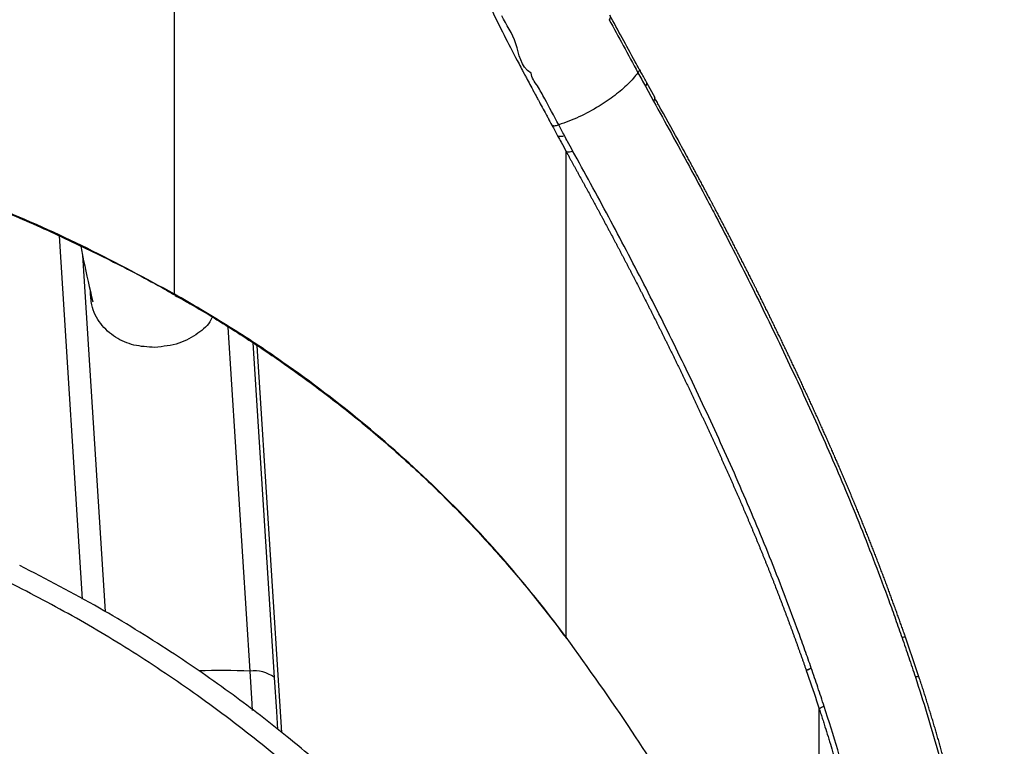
# Paper-space layout '_Top' of a CAD drawing. Header units: millimetres. Extents: x -275 to 275, y -307 to 308.
# Tile 8 of 9: x 154 to 275, y 74 to 164. Entities that reach past the tile are written whole.
import ezdxf

# ---------------------------------------------------------------- set-up
doc = ezdxf.new("R2010")
doc.units = ezdxf.units.MM

psp = doc.layouts.new('_Top')

# ---------------------------------------------------------------- linework, layer by layer
at = {"color": 7, "linetype": 'Continuous', "lineweight": 25}
for p, q in [((172.99, 129.87), (172.99, 240.35)), ((226.65, 163.74), (226.65, 163.73)), ((232.31, 154.09), (231.29, 155.96)), ((231.12, 155.53), (232.12, 153.7)), ((221.34, 87.55), (221.34, 147.46)), ((161.63, 92.24), (158.78, 137.05)), ((161.62, 134.7), (164.42, 90.7)), ((173.05, 129.76), (173.06, 129.75)), ((182.32, 83.35), (179.62, 125.81)), ((182.66, 123.85), (185.28, 82.59)), ((186.23, 75.77), (183.2, 123.49)), ((262.8, 87.48), (262.8, 87.48)), ((251.6, 83.72), (251.59, 83.73)), ((252.58, 32.38), (252.58, 78.71))]:
    psp.add_line(p, q, dxfattribs=at)
at = {"color": 7, "linetype": 'Continuous', "lineweight": 25, "flags": 128}
for points in [[(182.62, 78.51), (182.57, 79.32), (182.32, 83.35)], [(264.88, 82.66), (264.89, 82.68), (264.87, 82.69), (264.84, 82.69), (264.8, 82.69), (264.73, 82.68), (264.65, 82.66), (264.56, 82.64), (264.45, 82.62)], [(185.28, 82.59), (185.55, 78.36), (185.68, 76.17)]]:
    psp.add_lwpolyline(points, dxfattribs=at)
at = {"color": 7, "linetype": 'Continuous', "lineweight": 25}
for centre, radius, start, end in [((230.83, 155.89), 0.461, 309.067, 8.8378), ((231.83, 154.07), 0.465, 307.1626, 2.1537), ((220.63, 150.5), 1.15, 252.105, 294.4643), ((221.57, 148.69), 1.26, 259.4079, 296.7026), ((173.15, 129.89), 0.167, 188.5942, 233.8438), ((221.62, 87.6), 0.284, 190.1339, 219.6115), ((178.75, 16.58), 66.86, 86.9428, 92.3914), ((182.85, 79.3), 4.09, 53.6266, 97.5611), ((253.98, 76.47), 2.64, 107.3496, 122.0804)]:
    psp.add_arc(centre, radius, start, end, dxfattribs=at)
for points, knots in [([(187.48, 223), (187.73, 222.61), (188.1, 222.02), (188.72, 221.03), (189.21, 220.21), (189.69, 219.4), (190.04, 218.8), (190.32, 218.3), (190.6, 217.8), (190.88, 217.3), (191.31, 216.51), (191.74, 215.72), (192.1, 215.03), (192.31, 214.64), (192.51, 214.25), (192.77, 213.76), (193.02, 213.27), (193.37, 212.59), (193.71, 211.91), (194.04, 211.23), (194.27, 210.75), (194.51, 210.27), (194.74, 209.8), (194.96, 209.32), (195.19, 208.84), (195.45, 208.27), (195.67, 207.8), (195.88, 207.33), (196.18, 206.67), (196.51, 205.92), (196.83, 205.18), (197.07, 204.62), (197.3, 204.07), (197.53, 203.52), (197.76, 202.97), (197.94, 202.52), (198.12, 202.06), (198.3, 201.61), (198.51, 201.07), (198.68, 200.62), (198.85, 200.18), (199.02, 199.73), (199.22, 199.2), (199.38, 198.76), (199.54, 198.32), (199.7, 197.88), (199.88, 197.36), (200.03, 196.93), (200.18, 196.5), (200.32, 196.07), (200.47, 195.64), (200.61, 195.21), (200.71, 194.88), (200.85, 194.46), (200.95, 194.12), (201.08, 193.7), (201.19, 193.37), (201.31, 192.95), (201.43, 192.54), (201.58, 192.05), (201.72, 191.56), (201.91, 190.91), (202.09, 190.25), (202.26, 189.67), (202.39, 189.26), (202.49, 188.92), (202.67, 188.34), (202.86, 187.74), (203.08, 187.05), (203.26, 186.52), (203.44, 185.99), (203.59, 185.55), (203.74, 185.1), (203.9, 184.66), (204.1, 184.11), (204.26, 183.66), (204.43, 183.2), (204.6, 182.74), (204.8, 182.18), (205.01, 181.62), (205.23, 181.05), (205.45, 180.48), (205.75, 179.71), (206.05, 178.94), (206.37, 178.15), (206.6, 177.56), (206.85, 176.96), (207.09, 176.36), (207.34, 175.76), (207.6, 175.15), (207.86, 174.53), (208.12, 173.91), (208.38, 173.29), (208.61, 172.77), (208.83, 172.24), (209.15, 171.5), (209.47, 170.75), (209.8, 170), (210.04, 169.45), (210.33, 168.8), (210.63, 168.13), (210.86, 167.62), (211.09, 167.12), (211.33, 166.6), (211.66, 165.91), (212, 165.19), (212.7, 163.74), (213.83, 161.49), (215.08, 159.1), (215.83, 157.67), (216.02, 157.31), (216.07, 157.22), (216.12, 157.13), (216.23, 156.91), (216.49, 156.43), (216.86, 155.73), (217.2, 155.1), (217.4, 154.72), (217.45, 154.63), (217.47, 154.59), (217.51, 154.53), (217.57, 154.41), (217.71, 154.16), (217.98, 153.65), (218.37, 152.93), (218.77, 152.2), (219.17, 151.46), (219.41, 151.02), (219.57, 150.72)], [0, 0, 0, 0, 0.015383, 0.023752, 0.040492, 0.048862, 0.057233, 0.065605, 0.06979, 0.078162, 0.086535, 0.103281, 0.111654, 0.11584, 0.120027, 0.128401, 0.136775, 0.140962, 0.157711, 0.166085, 0.170273, 0.178648, 0.187024, 0.191211, 0.199587, 0.207963, 0.216339, 0.220527, 0.228904, 0.245658, 0.254035, 0.262412, 0.27079, 0.279168, 0.287546, 0.295924, 0.300113, 0.308492, 0.316871, 0.32525, 0.329439, 0.337818, 0.346198, 0.354577, 0.358767, 0.367147, 0.375527, 0.383907, 0.388097, 0.396478, 0.404858, 0.409049, 0.417429, 0.42162, 0.430001, 0.434192, 0.442573, 0.446763, 0.455145, 0.463527, 0.471908, 0.48029, 0.497053, 0.505435, 0.509625, 0.518007, 0.522197, 0.538959, 0.54734, 0.55572, 0.5641, 0.57248, 0.576669, 0.585049, 0.593428, 0.601807, 0.605996, 0.614375, 0.622753, 0.631131, 0.639509, 0.647886, 0.656264, 0.673017, 0.681394, 0.68977, 0.698145, 0.706521, 0.714896, 0.723271, 0.731645, 0.740019, 0.748393, 0.756766, 0.760953, 0.769326, 0.78607, 0.790256, 0.798628, 0.806999, 0.815369, 0.823739, 0.825831, 0.834199, 0.842567, 0.850933, 0.859297, 0.892768, 0.926209, 0.93456, 0.936647, 0.937169, 0.937299, 0.939386, 0.943561, 0.951908, 0.960253, 0.962339, 0.962861, 0.962991, 0.963513, 0.964556, 0.966641, 0.970813, 0.979154, 0.987494, 0.991663, 1, 1, 1, 1]), ([(217.02, 157.12), (217.02, 157.12), (215.65, 157.96), (215.44, 161.02), (213.94, 163.12), (213.39, 164.23), (213.39, 164.23)], [0, 0, 0, 0, 0.000004, 0.497756, 0.999994, 1, 1, 1, 1]), ([(226.72, 164.3), (226.74, 164.25), (226.78, 164.14), (226.76, 163.95), (226.69, 163.8), (226.65, 163.73)], [0, 0, 0, 0, 0.33333, 0.665587, 1, 1, 1, 1]), ([(230.35, 157.65), (230.19, 157.95), (229.48, 159.26), (228.23, 161.5), (227.22, 163.37), (226.72, 164.3)], [0, 0, 0, 0, 0.130008, 0.570411, 1, 1, 1, 1]), ([(226.65, 163.73), (227.22, 162.68), (228.37, 160.56), (229.59, 158.32), (230.2, 157.19)], [0, 0, 0, 0, 0.498213, 1, 1, 1, 1]), ([(220.42, 150.76), (220.42, 150.76), (219.83, 151.85), (218.94, 153.49), (217.85, 155.56), (217.04, 156.59), (217.02, 157.12), (217.02, 157.12)], [0, 0, 0, 0, 0.000007, 0.497948, 0.749557, 0.999995, 1, 1, 1, 1]), ([(230.2, 157.19), (229.82, 156.73), (229.05, 155.81), (227.37, 154.37), (225.31, 152.97), (222.9, 151.66), (221.24, 151.06), (220.42, 150.76)], [0, 0, 0, 0, 0.186542, 0.372572, 0.560643, 0.780373, 1, 1, 1, 1]), ([(230.2, 157.19), (230.2, 157.19), (230.51, 156.64), (230.81, 156.09), (231.12, 155.53)], [0, 0, 0, 0, 0.00003, 1, 1, 1, 1]), ([(231.29, 155.96), (231.07, 156.36), (230.76, 156.93), (230.45, 157.49), (230.35, 157.65)], [0, 0, 0, 0, 0.7005282, 1, 1, 1, 1]), ([(232.12, 153.7), (232.85, 152.37), (234.31, 149.69), (236.55, 145.62), (238.37, 142.21), (240.9, 137.41), (244.09, 131.18), (248.2, 122.76), (252.14, 114.25), (255.93, 105.57), (258.9, 98.16), (260.89, 92.84), (262, 89.78), (262.53, 88.25), (262.8, 87.48)], [0, 0, 0, 0, 0.063964, 0.12805, 0.191762, 0.223615, 0.351078, 0.478757, 0.606426, 0.733868, 0.866867, 0.933425, 0.966712, 1, 1, 1, 1]), ([(263.23, 87.53), (263.19, 87.65), (263.11, 87.88), (262.96, 88.3), (262.82, 88.69), (262.68, 89.09), (262.54, 89.49), (262.4, 89.88), (262.26, 90.28), (262.12, 90.67), (261.98, 91.07), (261.83, 91.46), (261.69, 91.86), (261.54, 92.25), (261.4, 92.64), (261.29, 92.94), (261.14, 93.33), (261, 93.73), (260.85, 94.12), (260.74, 94.41), (260.63, 94.71), (260.52, 95), (260.41, 95.3), (260.3, 95.59), (260.2, 95.84), (260.13, 96.03), (260.07, 96.18), (260.02, 96.3), (259.99, 96.39), (259.98, 96.43), (259.97, 96.46), (259.94, 96.52), (259.84, 96.78), (259.71, 97.12), (259.56, 97.51), (259.41, 97.9), (259.26, 98.3), (259.06, 98.78), (258.91, 99.18), (258.76, 99.57), (258.6, 99.96), (258.45, 100.35), (258.29, 100.74), (258.13, 101.13), (257.98, 101.52), (257.78, 102), (257.62, 102.39), (257.46, 102.78), (257.35, 103.07), (257.23, 103.36), (257.11, 103.65), (256.99, 103.94), (256.89, 104.19), (256.78, 104.43), (256.68, 104.67), (256.52, 105.06), (256.36, 105.45), (256.16, 105.93), (255.95, 106.41), (255.71, 106.99), (255.46, 107.57), (255.25, 108.05), (255.05, 108.54), (254.9, 108.87), (254.79, 109.14), (254.75, 109.22), (254.73, 109.27), (254.67, 109.4), (254.58, 109.62), (254.47, 109.86), (254.37, 110.1), (254.28, 110.29), (254.18, 110.53), (254.09, 110.72), (253.99, 110.96), (253.88, 111.2), (253.78, 111.44), (253.67, 111.68), (253.56, 111.92), (253.44, 112.21), (253.31, 112.5), (253.18, 112.79), (253.05, 113.08), (252.92, 113.36), (252.75, 113.75), (252.58, 114.13), (252.41, 114.51), (252.28, 114.8), (252.15, 115.09), (252.01, 115.38), (251.88, 115.66), (251.71, 116.05), (251.53, 116.43), (251.36, 116.81), (251.23, 117.1), (251.1, 117.39), (250.96, 117.67), (250.83, 117.96), (250.65, 118.34), (250.48, 118.72), (250.3, 119.11), (250.17, 119.39), (250.03, 119.68), (249.9, 119.96), (249.77, 120.25), (249.63, 120.54), (249.5, 120.82), (249.36, 121.11), (249.23, 121.39), (249.09, 121.68), (248.96, 121.96), (248.82, 122.25), (248.69, 122.53), (248.55, 122.82), (248.42, 123.11), (248.28, 123.39), (248.14, 123.67), (248.01, 123.96), (247.87, 124.24), (247.69, 124.62), (247.5, 125), (247.32, 125.38), (247.18, 125.67), (247, 126.04), (246.81, 126.42), (246.63, 126.8), (246.49, 127.09), (246.31, 127.46), (246.12, 127.84), (245.93, 128.22), (245.75, 128.6), (245.56, 128.97), (245.38, 129.35), (245.24, 129.63), (245.09, 129.91), (244.95, 130.2), (244.84, 130.43), (244.74, 130.62), (244.67, 130.76), (244.6, 130.9), (244.53, 131.04), (244.46, 131.18), (244.37, 131.37), (244.2, 131.7), (244.01, 132.08), (243.78, 132.54), (243.54, 133.01), (243.3, 133.48), (243.06, 133.95), (242.87, 134.32), (242.63, 134.79), (242.44, 135.16), (242.2, 135.63), (242.01, 136), (241.77, 136.47), (241.58, 136.84), (241.34, 137.31), (241.1, 137.77), (240.86, 138.23), (240.69, 138.56), (240.56, 138.79), (240.44, 139.02), (240.3, 139.3), (240.15, 139.58), (240.01, 139.86), (239.86, 140.13), (239.74, 140.37), (239.64, 140.55), (239.57, 140.69), (239.47, 140.87), (239.37, 141.06), (239.27, 141.24), (239.2, 141.38), (239.1, 141.57), (238.98, 141.8), (238.83, 142.07), (238.69, 142.35), (238.54, 142.63), (238.34, 142.99), (238.1, 143.45), (237.8, 144), (237.51, 144.55), (237.26, 145.01), (237.1, 145.31), (237.03, 145.44), (236.99, 145.52), (236.86, 145.76), (236.68, 146.08), (236.48, 146.44), (236.19, 146.99), (235.74, 147.81), (234.55, 149.99), (233.48, 151.89), (232.54, 153.59), (232.37, 153.9), (232.25, 154.12), (232.23, 154.16)], [0, 0, 0, 0, 0.005395, 0.009666, 0.018207, 0.022478, 0.026749, 0.035291, 0.039562, 0.043833, 0.052375, 0.056646, 0.060917, 0.069459, 0.07373, 0.078001, 0.082272, 0.090814, 0.095085, 0.099356, 0.103627, 0.107898, 0.112169, 0.11644, 0.120711, 0.122846, 0.124982, 0.127117, 0.128185, 0.128719, 0.128853, 0.129386, 0.131522, 0.140064, 0.144335, 0.148606, 0.157148, 0.161419, 0.169961, 0.174232, 0.178503, 0.187045, 0.191316, 0.195587, 0.204129, 0.2084, 0.216942, 0.221213, 0.225484, 0.229755, 0.234026, 0.238297, 0.242568, 0.244704, 0.248975, 0.253246, 0.261788, 0.266059, 0.274601, 0.283143, 0.291685, 0.300227, 0.304498, 0.31304, 0.315176, 0.316243, 0.31651, 0.317578, 0.321849, 0.32612, 0.328255, 0.332526, 0.334662, 0.338933, 0.341068, 0.345339, 0.34961, 0.351746, 0.356016, 0.360287, 0.364558, 0.368829, 0.3731, 0.377371, 0.381642, 0.390183, 0.394454, 0.398725, 0.402995, 0.407266, 0.411537, 0.415807, 0.424349, 0.428619, 0.43289, 0.437161, 0.441431, 0.445702, 0.449972, 0.458513, 0.462783, 0.467054, 0.471324, 0.475595, 0.479865, 0.484135, 0.488406, 0.492676, 0.496946, 0.501216, 0.505487, 0.509757, 0.514027, 0.518297, 0.522567, 0.526838, 0.531108, 0.535378, 0.539648, 0.543918, 0.552458, 0.556728, 0.560998, 0.565268, 0.573808, 0.578078, 0.582347, 0.586617, 0.595157, 0.599427, 0.603696, 0.612236, 0.616506, 0.620775, 0.625045, 0.629315, 0.633584, 0.635719, 0.637854, 0.639988, 0.642123, 0.644258, 0.646393, 0.650662, 0.659201, 0.663471, 0.672009, 0.680548, 0.684817, 0.693356, 0.697625, 0.706164, 0.710433, 0.718971, 0.72324, 0.731778, 0.736047, 0.744585, 0.753123, 0.757392, 0.759526, 0.763795, 0.768064, 0.772333, 0.776601, 0.78087, 0.785139, 0.787273, 0.789407, 0.791542, 0.79581, 0.797945, 0.800079, 0.802213, 0.806482, 0.81075, 0.815019, 0.819287, 0.823556, 0.832093, 0.840629, 0.849166, 0.857703, 0.861971, 0.863038, 0.863572, 0.865706, 0.874242, 0.87851, 0.882778, 0.89985, 0.916922, 0.985208, 0.989475, 0.998007, 1, 1, 1, 1]), ([(172.99, 129.87), (169.41, 131.8), (162.26, 135.66), (150.95, 140.69), (139.25, 145.11), (126.28, 149.18), (117.07, 151.23), (112.01, 152.35)], [0, 0, 0, 0, 0.189531, 0.37906, 0.571802, 0.764544, 1, 1, 1, 1]), ([(112.05, 152.21), (113, 152.02), (116.39, 151.35), (122.18, 149.96), (129.46, 148.02), (136.76, 145.78), (144.01, 143.25), (151.16, 140.45), (158.19, 137.39), (165.06, 134.07), (170.01, 131.51), (172.62, 129.99), (173.04, 129.74)], [0, 0, 0, 0, 0.043745, 0.155922, 0.270603, 0.387194, 0.504857, 0.622883, 0.740613, 0.858755, 0.977218, 1, 1, 1, 1]), ([(219.57, 150.72), (219.61, 150.7), (219.7, 150.66), (219.9, 150.65), (220.14, 150.68), (220.32, 150.73), (220.42, 150.76)], [0, 0, 0, 0, 0.25, 0.5, 0.75, 1, 1, 1, 1]), ([(221.11, 149.45), (220.88, 149.89), (220.65, 150.32), (220.42, 150.76), (220.42, 150.76)], [0, 0, 0, 0, 0.999962, 1, 1, 1, 1]), ([(219.57, 150.72), (219.57, 150.72), (219.81, 150.28), (220.04, 149.84), (220.28, 149.4)], [0, 0, 0, 0, 0.000089, 1, 1, 1, 1]), ([(220.28, 149.4), (220.42, 149.14), (220.77, 148.5), (221.13, 147.84), (221.34, 147.46)], [0, 0, 0, 0, 0.409681, 1, 1, 1, 1]), ([(222.13, 147.57), (221.93, 147.95), (221.58, 148.58), (221.24, 149.2), (221.11, 149.45)], [0, 0, 0, 0, 0.598587, 1, 1, 1, 1]), ([(221.34, 147.46), (221.41, 147.32), (221.55, 147.07), (221.75, 146.71), (221.93, 146.37), (222.08, 146.09), (222.2, 145.87), (222.33, 145.65), (222.48, 145.37), (222.67, 145.03), (222.91, 144.58), (223.13, 144.18), (223.35, 143.79), (223.5, 143.51), (223.69, 143.17), (223.94, 142.71), (224.15, 142.32), (224.37, 141.92), (224.49, 141.69), (224.65, 141.41), (224.8, 141.12), (224.99, 140.78), (225.17, 140.44), (225.36, 140.1), (225.54, 139.76), (225.7, 139.47), (225.8, 139.29), (225.86, 139.16), (225.96, 138.97), (226.18, 138.57), (226.42, 138.11), (226.73, 137.54), (226.97, 137.08), (227.22, 136.62), (227.4, 136.28), (227.55, 135.99), (227.71, 135.7), (227.86, 135.41), (228.04, 135.07), (228.22, 134.72), (228.37, 134.43), (228.52, 134.15), (228.64, 133.91), (228.8, 133.63), (228.92, 133.39), (229.04, 133.16), (229.16, 132.93), (229.28, 132.7), (229.43, 132.41), (229.58, 132.12), (229.76, 131.77), (230, 131.31), (230.24, 130.84), (230.48, 130.38), (230.66, 130.03), (230.83, 129.68), (231.07, 129.21), (231.31, 128.75), (231.55, 128.28), (231.73, 127.93), (231.9, 127.58), (232.14, 127.11), (232.37, 126.64), (232.61, 126.17), (232.79, 125.82), (232.96, 125.47), (233.14, 125.12), (233.28, 124.82), (233.43, 124.53), (233.57, 124.24), (233.75, 123.88), (233.92, 123.53), (234.1, 123.18), (234.27, 122.82), (234.45, 122.47), (234.62, 122.12), (234.79, 121.76), (234.96, 121.41), (235.14, 121.05), (235.31, 120.7), (235.48, 120.34), (235.65, 119.99), (235.82, 119.63), (235.99, 119.28), (236.16, 118.92), (236.31, 118.63), (236.45, 118.33), (236.56, 118.09), (236.7, 117.79), (236.82, 117.56), (236.96, 117.26), (237.07, 117.02), (237.21, 116.73), (237.32, 116.49), (237.46, 116.19), (237.57, 115.95), (237.71, 115.66), (237.85, 115.36), (237.99, 115.06), (238.13, 114.76), (238.24, 114.52), (238.38, 114.23), (238.52, 113.93), (238.69, 113.57), (238.82, 113.27), (238.96, 112.97), (239.1, 112.67), (239.26, 112.32), (239.43, 111.96), (239.57, 111.66), (239.7, 111.36), (239.84, 111.06), (240, 110.7), (240.14, 110.4), (240.27, 110.1), (240.41, 109.8), (240.57, 109.44), (240.7, 109.14), (240.84, 108.84), (240.97, 108.55), (241.13, 108.19), (241.27, 107.89), (241.4, 107.59), (241.53, 107.29), (241.67, 106.98), (241.77, 106.74), (241.85, 106.56), (241.96, 106.32), (242.06, 106.08), (242.17, 105.84), (242.25, 105.66), (242.35, 105.42), (242.46, 105.18), (242.56, 104.94), (242.64, 104.76), (242.72, 104.58), (242.78, 104.43), (242.83, 104.32), (242.88, 104.22), (243.01, 103.9), (243.19, 103.48), (243.45, 102.88), (243.66, 102.4), (243.86, 101.91), (244.07, 101.43), (244.27, 100.95), (244.47, 100.46), (244.62, 100.1), (244.75, 99.8), (244.85, 99.55), (244.95, 99.31), (245.05, 99.07), (245.18, 98.77), (245.27, 98.52), (245.4, 98.22), (245.52, 97.92), (245.67, 97.55), (245.82, 97.19), (245.96, 96.82), (246.11, 96.46), (246.26, 96.09), (246.4, 95.73), (246.55, 95.36), (246.69, 94.99), (246.84, 94.63), (246.98, 94.26), (247.17, 93.77), (247.36, 93.28), (247.55, 92.79), (247.69, 92.43), (247.79, 92.17), (247.84, 92.02), (247.86, 91.99), (247.87, 91.97), (247.9, 91.89), (247.97, 91.69), (248.09, 91.38), (248.2, 91.07), (248.32, 90.77), (248.44, 90.46), (248.55, 90.15), (248.67, 89.85), (248.76, 89.6), (248.87, 89.29), (248.99, 88.99), (249.12, 88.62), (249.26, 88.25), (249.39, 87.88), (249.53, 87.51), (249.66, 87.14), (249.8, 86.77), (249.93, 86.4), (250.06, 86.03), (250.19, 85.66), (250.33, 85.29), (250.46, 84.92), (250.59, 84.55), (250.72, 84.17), (250.85, 83.8), (250.94, 83.55), (250.98, 83.43)], [0, 0, 0, 0, 0.0069465, 0.0125037, 0.0180608, 0.0236175, 0.0263957, 0.0291738, 0.03473, 0.0402858, 0.0458415, 0.0569526, 0.0597303, 0.0652855, 0.0708406, 0.0763957, 0.0875057, 0.0902832, 0.0958381, 0.0986156, 0.1041705, 0.1097254, 0.1152802, 0.1208349, 0.1263897, 0.1319443, 0.1347216, 0.1354159, 0.1381932, 0.1437477, 0.1548566, 0.1604109, 0.1715194, 0.1770736, 0.1826278, 0.1881818, 0.1909589, 0.1965129, 0.2020669, 0.2076208, 0.2131747, 0.2159516, 0.2215054, 0.2242823, 0.2298361, 0.2326129, 0.2353898, 0.2409434, 0.2437202, 0.2492738, 0.2548273, 0.2603807, 0.2714875, 0.2770408, 0.2825941, 0.2881473, 0.2937005, 0.3048067, 0.3103597, 0.3159127, 0.3214657, 0.3270186, 0.3381243, 0.3436771, 0.3492298, 0.3547825, 0.3603351, 0.3658877, 0.368664, 0.3742166, 0.3797691, 0.3853215, 0.3908739, 0.3964263, 0.4019786, 0.4075309, 0.4130832, 0.4186354, 0.4241876, 0.4297397, 0.4352918, 0.4408438, 0.4463958, 0.4519478, 0.4574997, 0.4630516, 0.4658275, 0.4713794, 0.4741552, 0.479707, 0.4824829, 0.4880346, 0.4908104, 0.496362, 0.4991378, 0.5046894, 0.5074652, 0.5130167, 0.5185682, 0.5213439, 0.5268953, 0.529671, 0.5352224, 0.5407737, 0.546325, 0.5491006, 0.5546519, 0.5602031, 0.5657542, 0.5713054, 0.5740809, 0.579632, 0.585183, 0.590734, 0.5935095, 0.5990604, 0.6046113, 0.6101622, 0.6129377, 0.6184885, 0.6240393, 0.6295901, 0.6323655, 0.6379162, 0.6434669, 0.6462423, 0.6490176, 0.6517929, 0.6573436, 0.6601189, 0.6628942, 0.6656695, 0.6712201, 0.6739954, 0.6767707, 0.679546, 0.6823213, 0.6837089, 0.6844027, 0.687178, 0.698279, 0.7038295, 0.7149304, 0.7204809, 0.7260314, 0.7371322, 0.7426827, 0.7482331, 0.7537836, 0.7565588, 0.759334, 0.7648845, 0.7676597, 0.7732101, 0.7759854, 0.7815358, 0.7870863, 0.7926368, 0.7981873, 0.8037378, 0.8092883, 0.8148388, 0.8203894, 0.8259399, 0.8314904, 0.8370409, 0.8425915, 0.8536926, 0.8592431, 0.8647937, 0.8703442, 0.871038, 0.8713849, 0.8715584, 0.8722522, 0.8750275, 0.880578, 0.8861285, 0.8889038, 0.8944543, 0.9000049, 0.9027801, 0.9083307, 0.9111059, 0.9166565, 0.922207, 0.9277575, 0.933308, 0.9388586, 0.9444091, 0.9499597, 0.9555102, 0.9610607, 0.9666113, 0.9721618, 0.9777124, 0.983263, 0.9888135, 0.9943641, 1, 1, 1, 1]), ([(251.59, 83.73), (251.34, 84.46), (250.82, 85.94), (249.76, 88.89), (247.84, 94.03), (244.93, 101.3), (241.17, 109.93), (237.2, 118.49), (233.07, 126.95), (229.5, 133.9), (226.58, 139.4), (224.35, 143.52), (222.87, 146.22), (222.13, 147.57)], [0, 0, 0, 0, 0.033262, 0.066525, 0.133051, 0.266116, 0.399391, 0.532621, 0.665733, 0.798842, 0.865373, 0.932712, 1, 1, 1, 1]), ([(161.41, 135.79), (161.52, 135.19), (161.96, 132.87), (162.5, 130.6), (162.89, 128.93)], [0, 0, 0, 0, 0.259761, 1, 1, 1, 1]), ([(170.55, 123.3), (169.67, 123.35), (167.92, 123.45), (165.58, 124.48), (163.76, 126.13), (162.7, 128.17), (162.63, 129.65), (162.6, 130.22)], [0, 0, 0, 0, 0.211148, 0.421906, 0.642282, 0.863061, 1, 1, 1, 1]), ([(221.34, 87.55), (218.88, 90.71), (213.97, 97.03), (205.43, 105.96), (196.06, 114.33), (187.26, 120.96), (179.51, 126.08), (175.16, 128.61), (172.99, 129.87)], [0, 0, 0, 0, 0.190652, 0.38131, 0.577153, 0.772996, 0.886366, 1, 1, 1, 1]), ([(173.04, 129.72), (173.67, 129.37), (176.3, 127.93), (180.77, 125.15), (186.43, 121.39), (191.9, 117.39), (197.17, 113.19), (202.21, 108.78), (207.03, 104.15), (211.63, 99.33), (215.96, 94.34), (219.21, 90.35), (220.91, 88), (221.36, 87.39)], [0, 0, 0, 0, 0.032308, 0.13506, 0.238347, 0.341915, 0.445456, 0.548677, 0.652072, 0.756052, 0.860125, 0.963444, 1, 1, 1, 1]), ([(177.63, 127.02), (177.58, 126.91), (177.22, 126.1), (175.86, 124.94), (173.52, 123.62), (171.57, 123.41), (170.55, 123.3)], [0, 0, 0, 0, 0.044039, 0.33325, 0.652671, 1, 1, 1, 1]), ([(208.5, 54.57), (207.8, 55.35), (206.27, 57.06), (203.72, 59.76), (200.68, 62.88), (196.94, 66.52), (192.3, 70.76), (186.66, 75.52), (179.99, 80.66), (172.28, 85.98), (163.53, 91.39), (157.17, 94.68), (153.86, 96.39)], [0, 0, 0, 0, 0.044616, 0.097778, 0.15933, 0.233697, 0.325219, 0.432661, 0.554799, 0.690594, 0.839195, 1, 1, 1, 1]), ([(229.45, 17.87), (227.82, 20.96), (224.63, 27.01), (219.38, 35.39), (214.05, 42.97), (208.73, 49.75), (203.33, 55.98), (197.77, 61.81), (191.47, 67.84), (184.35, 73.96), (176.47, 79.98), (168.47, 85.39), (160.39, 90.26), (154.86, 93.12), (152.09, 94.55)], [0, 0, 0, 0, 0.094794, 0.185516, 0.268444, 0.346408, 0.419242, 0.492008, 0.564861, 0.655469, 0.745862, 0.83273, 0.916181, 1, 1, 1, 1]), ([(252.21, 33.25), (251.22, 35.54), (249.25, 40.12), (245.9, 47.21), (241.65, 55.62), (236.26, 65.24), (229.36, 76.34), (224.1, 83.69), (221.34, 87.55)], [0, 0, 0, 0, 0.129291, 0.258707, 0.38807, 0.58528, 0.782488, 1, 1, 1, 1]), ([(263.23, 87.53), (263.24, 87.54), (263.24, 87.56), (263.16, 87.56), (263.02, 87.54), (262.87, 87.5), (262.8, 87.48)], [0, 0, 0, 0, 0.249403, 0.499602, 0.748882, 1, 1, 1, 1]), ([(263.23, 87.53), (263.24, 87.54), (263.24, 87.56), (263.16, 87.56), (263.02, 87.53), (262.87, 87.5), (262.8, 87.48)], [0, 0, 0, 0, 0.249403, 0.499602, 0.748882, 1, 1, 1, 1]), ([(264.88, 82.66), (264.67, 83.32), (264.13, 84.94), (263.57, 86.56), (263.23, 87.53)], [0, 0, 0, 0, 0.402758, 1, 1, 1, 1]), ([(262.8, 87.48), (263.08, 86.67), (263.64, 85.05), (264.18, 83.43), (264.45, 82.62)], [0, 0, 0, 0, 0.499983, 1, 1, 1, 1]), ([(250.98, 83.43), (251, 83.44), (251.03, 83.47), (251.16, 83.54), (251.35, 83.62), (251.51, 83.69), (251.59, 83.73)], [0, 0, 0, 0, 0.249402, 0.499601, 0.74887, 1, 1, 1, 1]), ([(250.98, 83.43), (251, 83.44), (251.03, 83.47), (251.16, 83.53), (251.35, 83.62), (251.51, 83.69), (251.6, 83.72)], [0, 0, 0, 0, 0.249403, 0.499602, 0.748871, 1, 1, 1, 1]), ([(250.98, 83.43), (251.41, 82.18), (251.95, 80.61), (252.47, 79.03), (252.58, 78.71)], [0, 0, 0, 0, 0.7930892, 1, 1, 1, 1]), ([(253.19, 78.99), (252.93, 79.78), (252.41, 81.36), (251.87, 82.93), (251.6, 83.72)], [0, 0, 0, 0, 0.499983, 1, 1, 1, 1]), ([(264.45, 82.62), (264.93, 81.13), (266.36, 76.66), (268.46, 69.11), (270.59, 59.96), (272.2, 51.3), (273.36, 43.17), (274.06, 36.51), (274.48, 30.8), (274.7, 26.56), (274.83, 22.9), (274.87, 20.97), (274.89, 20.01)], [0, 0, 0, 0, 0.072917, 0.218779, 0.364785, 0.510793, 0.629133, 0.747329, 0.821356, 0.895233, 0.947691, 1, 1, 1, 1]), ([(275.43, 20.71), (275.43, 20.73), (275.42, 20.8), (275.42, 20.96), (275.41, 21.28), (275.4, 21.74), (275.39, 22.21), (275.38, 22.6), (275.37, 22.89), (275.36, 23.19), (275.35, 23.48), (275.34, 23.78), (275.33, 24.08), (275.32, 24.39), (275.31, 24.69), (275.3, 25), (275.29, 25.31), (275.27, 25.62), (275.26, 25.93), (275.25, 26.25), (275.23, 26.56), (275.22, 26.88), (275.2, 27.19), (275.19, 27.51), (275.17, 27.83), (275.15, 28.15), (275.14, 28.47), (275.12, 28.79), (275.1, 29.11), (275.08, 29.43), (275.06, 29.86), (275.03, 30.29), (275, 30.72), (274.98, 31.05), (274.96, 31.37), (274.94, 31.7), (274.92, 32.02), (274.89, 32.35), (274.87, 32.67), (274.85, 32.94), (274.83, 33.22), (274.81, 33.49), (274.79, 33.76), (274.76, 34.03), (274.75, 34.25), (274.72, 34.52), (274.7, 34.79), (274.68, 35.06), (274.66, 35.28), (274.65, 35.44), (274.63, 35.66), (274.61, 35.83), (274.6, 35.98), (274.59, 36.12), (274.57, 36.31), (274.55, 36.53), (274.53, 36.74), (274.51, 36.96), (274.49, 37.18), (274.47, 37.34), (274.45, 37.56), (274.43, 37.78), (274.41, 38), (274.39, 38.21), (274.36, 38.43), (274.34, 38.65), (274.32, 38.87), (274.3, 39.08), (274.27, 39.35), (274.24, 39.57), (274.22, 39.84), (274.19, 40.12), (274.15, 40.44), (274.12, 40.71), (274.09, 40.98), (274.06, 41.26), (274.02, 41.58), (273.99, 41.85), (273.95, 42.12), (273.92, 42.4), (273.88, 42.72), (273.84, 43.05), (273.79, 43.48), (273.73, 43.91), (273.67, 44.35), (273.63, 44.67), (273.59, 45), (273.53, 45.43), (273.47, 45.86), (273.41, 46.29), (273.36, 46.62), (273.31, 46.94), (273.27, 47.26), (273.22, 47.59), (273.15, 48.02), (273.09, 48.45), (273.02, 48.88), (272.97, 49.2), (272.92, 49.53), (272.87, 49.85), (272.82, 50.17), (272.77, 50.5), (272.71, 50.82), (272.67, 51.09), (272.62, 51.36), (272.59, 51.57), (272.54, 51.84), (272.51, 52.06), (272.46, 52.32), (272.42, 52.54), (272.38, 52.81), (272.34, 53.02), (272.3, 53.24), (272.26, 53.45), (272.22, 53.67), (272.18, 53.93), (272.13, 54.2), (272.08, 54.47), (272.03, 54.74), (271.98, 55.01), (271.92, 55.33), (271.86, 55.65), (271.81, 55.92), (271.76, 56.19), (271.71, 56.45), (271.66, 56.72), (271.61, 56.94), (271.57, 57.15), (271.53, 57.36), (271.49, 57.58), (271.46, 57.74), (271.41, 57.95), (271.37, 58.16), (271.33, 58.38), (271.29, 58.54), (271.26, 58.7), (271.23, 58.86), (271.19, 59.07), (271.14, 59.29), (271.1, 59.5), (271.06, 59.66), (271.03, 59.82), (271, 59.98), (270.96, 60.14), (270.93, 60.3), (270.88, 60.51), (270.84, 60.73), (270.79, 60.94), (270.75, 61.15), (270.67, 61.53), (270.55, 62.06), (270.41, 62.7), (270.29, 63.23), (270.17, 63.76), (270.04, 64.29), (269.89, 64.93), (269.79, 65.37), (269.73, 65.6), (269.73, 65.62), (269.73, 65.63), (269.72, 65.67), (269.68, 65.81), (269.6, 66.15), (269.47, 66.68), (269.32, 67.32), (269.18, 67.85), (269.05, 68.37), (268.92, 68.9), (268.78, 69.43), (268.64, 69.96), (268.53, 70.38), (268.42, 70.8), (268.31, 71.22), (268.19, 71.64), (268.08, 72.06), (267.96, 72.49), (267.85, 72.91), (267.73, 73.33), (267.64, 73.64), (267.55, 73.96), (267.48, 74.22), (267.41, 74.48), (267.33, 74.74), (267.24, 75.06), (267.15, 75.37), (267.06, 75.68), (266.98, 75.95), (266.9, 76.21), (266.83, 76.47), (266.73, 76.78), (266.61, 77.2), (266.45, 77.72), (266.29, 78.24), (266.13, 78.76), (266, 79.18), (265.84, 79.7), (265.71, 80.12), (265.58, 80.53), (265.48, 80.84), (265.38, 81.16), (265.28, 81.47), (265.17, 81.78), (265.07, 82.09), (264.98, 82.38), (264.91, 82.58), (264.88, 82.66)], [0, 0, 0, 0, 0.001308, 0.003863, 0.008973, 0.019199, 0.029427, 0.034542, 0.039657, 0.044773, 0.04989, 0.055007, 0.060125, 0.065244, 0.070363, 0.075482, 0.080603, 0.085723, 0.090845, 0.095966, 0.101088, 0.106211, 0.111334, 0.116458, 0.121581, 0.126706, 0.13183, 0.136955, 0.142081, 0.147206, 0.152332, 0.162585, 0.167712, 0.172839, 0.177966, 0.183094, 0.188221, 0.193349, 0.198478, 0.203606, 0.20617, 0.211299, 0.216428, 0.218992, 0.224121, 0.226686, 0.231815, 0.236945, 0.23951, 0.242074, 0.244639, 0.249769, 0.25009, 0.251372, 0.256502, 0.259067, 0.261632, 0.266762, 0.269328, 0.271893, 0.274458, 0.279588, 0.282154, 0.284719, 0.28985, 0.292415, 0.294981, 0.300111, 0.302677, 0.307808, 0.310374, 0.315505, 0.320636, 0.325767, 0.328333, 0.333465, 0.338596, 0.343728, 0.346294, 0.351425, 0.356557, 0.361689, 0.366821, 0.377085, 0.382217, 0.38735, 0.392482, 0.397614, 0.407879, 0.413011, 0.418144, 0.423276, 0.428409, 0.433541, 0.438674, 0.448939, 0.454071, 0.459204, 0.464336, 0.469469, 0.474602, 0.479734, 0.484867, 0.49, 0.492566, 0.497698, 0.500265, 0.505397, 0.507964, 0.513096, 0.515663, 0.520795, 0.523362, 0.525928, 0.531061, 0.533627, 0.538759, 0.543892, 0.546458, 0.551591, 0.556724, 0.561856, 0.566989, 0.569555, 0.574688, 0.579821, 0.582387, 0.584953, 0.590086, 0.592652, 0.595218, 0.597785, 0.602917, 0.605484, 0.60805, 0.610616, 0.613183, 0.615749, 0.620882, 0.623448, 0.626014, 0.628581, 0.631147, 0.633713, 0.63628, 0.638846, 0.643979, 0.646545, 0.649111, 0.654244, 0.664509, 0.674775, 0.68504, 0.690173, 0.700438, 0.710704, 0.720969, 0.721611, 0.721931, 0.722012, 0.722332, 0.723616, 0.728748, 0.739014, 0.749279, 0.759545, 0.764677, 0.774943, 0.785208, 0.790341, 0.800606, 0.805739, 0.810872, 0.821137, 0.82627, 0.831403, 0.841668, 0.846801, 0.851934, 0.857067, 0.862199, 0.864766, 0.869898, 0.875031, 0.880164, 0.885297, 0.89043, 0.892996, 0.898129, 0.903261, 0.908394, 0.91866, 0.928925, 0.934058, 0.944324, 0.949457, 0.959722, 0.964855, 0.969988, 0.975121, 0.980253, 0.985386, 0.990519, 0.995652, 1, 1, 1, 1]), ([(252.58, 78.71), (252.58, 78.68), (252.63, 78.56), (252.7, 78.33), (252.8, 78.02), (252.9, 77.72), (253, 77.41), (253.13, 77.01), (253.35, 76.3), (253.61, 75.48), (253.92, 74.46), (254.14, 73.75), (254.32, 73.13), (254.41, 72.82), (254.48, 72.57), (254.56, 72.31), (254.63, 72.06), (254.72, 71.75), (254.8, 71.49), (254.87, 71.24), (254.93, 71.03), (255, 70.77), (255.07, 70.52), (255.19, 70.11), (255.33, 69.59), (255.5, 68.98), (255.72, 68.15), (255.94, 67.33), (256.13, 66.6), (256.26, 66.09), (256.37, 65.67), (256.5, 65.16), (256.6, 64.74), (256.73, 64.23), (256.86, 63.71), (256.99, 63.19), (257.08, 62.77), (257.18, 62.36), (257.31, 61.84), (257.43, 61.32), (257.54, 60.8), (257.66, 60.28), (257.78, 59.76), (257.89, 59.24), (257.98, 58.82), (258.07, 58.4), (258.14, 58.09), (258.21, 57.78), (258.27, 57.46), (258.36, 57.05), (258.45, 56.63), (258.53, 56.21), (258.6, 55.9), (258.66, 55.58), (258.72, 55.27), (258.8, 54.85), (258.9, 54.33), (259.01, 53.8), (259.1, 53.28), (259.2, 52.75), (259.3, 52.23), (259.39, 51.7), (259.47, 51.28), (259.54, 50.86), (259.61, 50.44), (259.69, 50.02), (259.77, 49.5), (259.84, 49.07), (259.91, 48.65), (259.97, 48.34), (260.02, 48.02), (260.07, 47.7), (260.13, 47.28), (260.2, 46.86), (260.26, 46.44), (260.31, 46.12), (260.36, 45.81), (260.4, 45.49), (260.45, 45.17), (260.49, 44.86), (260.54, 44.54), (260.58, 44.22), (260.64, 43.8), (260.7, 43.37), (260.76, 42.95), (260.8, 42.63), (260.84, 42.32), (260.89, 41.89), (260.94, 41.52), (260.99, 41.15), (261.02, 40.88), (261.05, 40.62), (261.08, 40.35), (261.11, 40.09), (261.15, 39.82), (261.18, 39.56), (261.21, 39.29), (261.24, 39.02), (261.27, 38.76), (261.29, 38.49), (261.33, 38.17), (261.36, 37.85), (261.4, 37.54), (261.44, 37.11), (261.48, 36.68), (261.52, 36.26), (261.55, 35.94), (261.59, 35.51), (261.62, 35.18), (261.64, 34.95), (261.65, 34.93), (261.65, 34.93), (261.65, 34.92), (261.65, 34.9), (261.65, 34.83), (261.67, 34.66), (261.69, 34.45), (261.71, 34.18), (261.73, 33.97), (261.75, 33.7), (261.77, 33.49), (261.79, 33.23), (261.81, 33.01), (261.83, 32.75), (261.85, 32.54), (261.87, 32.27), (261.89, 32.01), (261.91, 31.69), (261.93, 31.37), (261.96, 31.05), (261.98, 30.74), (262, 30.42), (262.02, 30.1), (262.04, 29.84), (262.05, 29.63), (262.06, 29.47), (262.07, 29.31), (262.08, 29.16), (262.09, 29), (262.1, 28.84), (262.11, 28.68), (262.12, 28.53), (262.12, 28.37), (262.13, 28.21), (262.15, 28.01), (262.16, 27.8), (262.17, 27.59), (262.18, 27.43), (262.18, 27.28), (262.19, 27.07), (262.2, 26.87), (262.22, 26.61), (262.23, 26.35), (262.24, 26.05), (262.26, 25.74), (262.27, 25.44), (262.28, 25.13), (262.3, 24.83), (262.31, 24.53), (262.32, 24.23), (262.33, 23.94), (262.34, 23.64), (262.35, 23.35), (262.36, 23.06), (262.37, 22.82), (262.37, 22.59), (262.38, 22.35), (262.39, 22.12), (262.39, 21.89), (262.4, 21.7), (262.4, 21.48), (262.41, 21.3), (262.41, 21.08), (262.42, 20.9), (262.42, 20.7), (262.43, 20.6), (262.43, 20.53)], [0, 0, 0, 0, 0.001334, 0.006668, 0.012002, 0.017337, 0.022671, 0.028006, 0.038674, 0.060012, 0.070681, 0.092019, 0.097354, 0.102688, 0.108023, 0.11069, 0.116024, 0.121359, 0.126693, 0.129361, 0.134695, 0.137362, 0.142697, 0.148031, 0.1587, 0.169369, 0.180038, 0.201377, 0.212046, 0.21738, 0.228049, 0.233384, 0.244053, 0.249387, 0.260057, 0.270726, 0.27606, 0.281395, 0.292064, 0.302733, 0.308068, 0.318737, 0.329406, 0.334741, 0.34541, 0.350744, 0.356079, 0.361414, 0.366748, 0.372083, 0.382752, 0.388087, 0.393421, 0.398756, 0.40409, 0.409425, 0.420094, 0.430764, 0.436098, 0.446768, 0.457437, 0.462771, 0.473441, 0.478775, 0.48411, 0.494779, 0.500114, 0.510783, 0.516118, 0.521453, 0.526787, 0.532122, 0.537457, 0.548126, 0.553461, 0.558796, 0.56413, 0.569465, 0.5748, 0.580135, 0.58547, 0.590805, 0.59614, 0.60681, 0.612145, 0.61748, 0.622816, 0.628151, 0.638822, 0.64149, 0.646825, 0.652161, 0.654829, 0.660165, 0.665501, 0.668169, 0.673505, 0.678841, 0.68151, 0.686846, 0.692182, 0.697519, 0.702856, 0.708193, 0.718867, 0.724204, 0.729542, 0.734879, 0.745555, 0.746222, 0.746389, 0.746473, 0.746514, 0.746681, 0.747348, 0.750017, 0.755356, 0.758025, 0.763363, 0.766032, 0.771371, 0.774041, 0.77938, 0.782049, 0.787389, 0.790058, 0.795398, 0.800738, 0.806078, 0.811419, 0.816759, 0.822101, 0.827442, 0.832784, 0.835455, 0.838126, 0.840797, 0.843468, 0.846139, 0.848811, 0.851482, 0.854154, 0.856825, 0.859497, 0.862169, 0.867513, 0.870186, 0.872858, 0.87553, 0.878203, 0.883548, 0.886221, 0.891568, 0.896914, 0.902262, 0.90761, 0.912958, 0.918307, 0.923657, 0.929008, 0.934359, 0.93971, 0.945063, 0.950416, 0.955771, 0.958448, 0.963803, 0.969159, 0.971838, 0.977195, 0.979874, 0.985233, 0.987912, 0.993272, 0.995953, 1, 1, 1, 1]), ([(262.99, 19.86), (262.98, 20.7), (262.95, 22.38), (262.83, 25.91), (262.6, 30.33), (262.15, 36.26), (261.42, 42.9), (260.33, 50.17), (258.75, 58.64), (256.89, 66.47), (254.89, 73.65), (253.76, 77.21), (253.19, 78.99)], [0, 0, 0, 0, 0.0496026, 0.0992967, 0.1853402, 0.2716512, 0.391976, 0.5125685, 0.6331417, 0.8162722, 0.9080996, 1, 1, 1, 1])]:
    psp.add_open_spline(points, degree=3, knots=knots, dxfattribs=at)
psp.add_open_spline([(230.28, 157.73), (230.31, 157.7), (230.37, 157.65), (230.38, 157.52), (230.33, 157.37), (230.25, 157.25), (230.2, 157.19)], degree=3, dxfattribs=at)

doc.saveas('drawing.dxf')
